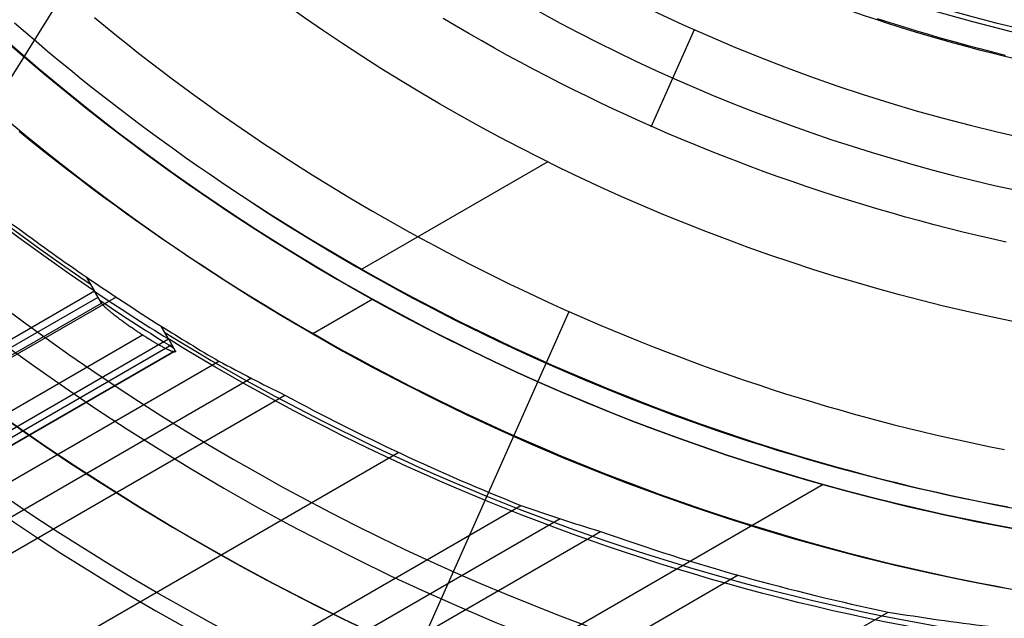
# Model space of a CAD drawing. Extents: x 19329 to 20306, y -2029 to -1182.
# Tile 14 of 66: x 19784 to 19808, y -1765 to -1750. Entities that reach past the tile are written whole.
import ezdxf

# ---------------------------------------------------------------- set-up
doc = ezdxf.new("R2010")
doc.units = 0
doc.layers.get('0').update_dxf_attribs({"linetype": 'CONTINUOUS'})
doc.layers.add('COLOR', color=7, linetype='CONTINUOUS')
doc.layers.add('LUZ', color=7, linetype='CONTINUOUS')

msp = doc.modelspace()

# ---------------------------------------------------------------- linework, layer by layer
for p, q in [((19800.49662025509, -1750.606876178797, 52.53957701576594), (19799.41724792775, -1753.03118611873, 60.706941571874)), ((19796.84843044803, -1753.893503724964, 62.12500292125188), (19792.21627028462, -1756.567882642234, 62.12500292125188)), ((19785.35759982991, -1756.760859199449, 59.21031118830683), (19785.56397232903, -1757.118260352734, 60.99771429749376)), ((19785.56397232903, -1757.118260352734, 60.99771429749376), (19370.37939462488, -1996.825211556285, 60.99770960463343)), ((19370.46375102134, -1996.971321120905, 61.72848492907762), (19785.64834321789, -1757.264385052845, 61.72848492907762)), ((19786.10004965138, -1757.26137368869, 59.09825707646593), (19370.57537367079, -1997.164657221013, 59.09825707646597)), ((19785.73270444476, -1757.410493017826, 62.45926471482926), (19785.56397232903, -1757.118260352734, 60.99771429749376)), ((19792.49222312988, -1757.314366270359, 67.12500292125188), (19790.99433702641, -1758.179171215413, 67.12500292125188)), ((19370.54810793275, -1997.117431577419, 62.45926471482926), (19785.73270444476, -1757.410493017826, 62.45926471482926)), ((19370.54810793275, -1997.117431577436, 62.45926471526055), (19785.7327044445, -1757.41049301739, 62.45926471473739)), ((19797.37039667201, -1757.62848930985, 103.0971952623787), (19788.82102514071, -1776.830692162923, 89.05580518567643)), ((19787.40458788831, -1758.305811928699, 60.5478081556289), (19787.21822101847, -1757.983021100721, 58.93337511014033)), ((19371.14776849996, -1998.156074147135, 63.20868370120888), (19786.75467126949, -1758.205316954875, 63.20868370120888)), ((19371.3537646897, -1998.512870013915, 60.54780749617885), (19787.40458788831, -1758.305811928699, 60.5478081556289)), ((19787.40458788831, -1758.305811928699, 60.5478081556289), (19787.57330457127, -1758.598033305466, 62.00936256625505)), ((19787.48894691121, -1758.451923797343, 61.27858471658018), (19371.43812130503, -1998.658979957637, 61.27858471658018)), ((19787.57330457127, -1758.598033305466, 62.00936256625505), (19371.52247799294, -1998.805090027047, 62.00936256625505)), ((19371.52247799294, -1998.805090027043, 62.00936256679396), (19787.57330457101, -1758.598033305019, 62.00936256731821)), ((19371.9050925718, -1999.467797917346, 58.72792382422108), (19788.65590526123, -1758.856604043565, 58.72792381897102)), ((19789.46922258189, -1759.283800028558, 58.30498033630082), (19372.29340319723, -2000.140371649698, 58.30498033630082)), ((19372.68171381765, -2000.812945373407, 57.88203685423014), (19790.30005967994, -1759.700880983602, 57.88203684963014)), ((19793.13967193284, -1761.13228434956, 57.51170359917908), (19374.0114327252, -2003.116086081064, 57.51170359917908)), ((19803.7057837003, -1761.928253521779, 88.12500292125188), (19783.26523989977, -1773.729606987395, 88.12500292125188)), ((19375.34115162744, -2005.419226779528, 57.14137034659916), (19796.17916796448, -1762.448284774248, 57.14137034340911)), ((19797.15835628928, -1762.779715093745, 56.71842685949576), (19375.72946225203, -2006.091800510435, 56.71842685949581)), ((19376.11777287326, -2006.764374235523, 56.29548337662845), (19798.16172111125, -1763.097187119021, 56.2954833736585)), ((19801.59419894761, -1764.186299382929, 55.92515012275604), (19377.44749178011, -2009.067514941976, 55.92515012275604)), ((19378.77721068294, -2011.370655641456, 55.55481686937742), (19805.3270206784, -1765.102008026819, 55.55481686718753))]:
    msp.add_line(p, q)
at = {"extrusion": (0.1124755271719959, -0.1948133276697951, 0.9743700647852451)}
msp.add_lwpolyline([(16271.039370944, -11146.71690811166), (16270.52882134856, -11146.40793971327), (16270.0202755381, -11146.0942749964), (16269.5137939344, -11145.77593293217), (16269.00943676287, -11145.45293356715), (16268.50726403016, -11145.1252980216), (16268.00733550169, -11144.79304848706), (16267.50971067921, -11144.45620822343), (16267.0144487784, -11144.11480155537), (16266.52160870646, -11143.76885386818), (16266.03124903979, -11143.41839160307), (16265.54342800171, -11143.06344225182), (16265.0582034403, -11142.70403435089), (16264.57563280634, -11142.34019747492), (16264.09577313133, -11141.97196222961), (16263.6186810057, -11141.5993602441), (16263.14441255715, -11141.2224241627), (16262.67302342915, -11140.84118763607), (16262.20456875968, -11140.4556853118), (16261.73910316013, -11140.0659528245), (16261.2766806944, -11139.67202678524), (16260.81735485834, -11139.27394477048), (16260.36117855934, -11138.87174531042), (16259.90820409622, -11138.46546787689), (16259.45848313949, -11138.05515287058), (16259.01206671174, -11137.64084160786), (16258.56900516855, -11137.22257630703), (16258.12934817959, -11136.80040007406), (16257.69314471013, -11136.37435688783), (16257.26044300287, -11135.94449158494), (16256.83129056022, -11135.51084984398), (16256.40573412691, -11135.07347816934), (16255.983819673, -11134.63242387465), (16255.56559237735, -11134.18773506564), (16255.15109661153, -11133.73946062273), (16254.74037592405, -11133.28765018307), (16254.33347302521, -11132.83235412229), (16253.93042977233, -11132.3736235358), (16253.53128715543, -11131.91151021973), (16253.13608528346, -11131.44606665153), (16252.74486337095, -11130.97734597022), (16252.35765972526, -11130.50540195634), (16251.97451173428, -11130.03028901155), (16251.59545585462, -11129.55206213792), (16251.22052760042, -11129.07077691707), (16250.84976153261, -11128.58648948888), (16250.48319124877, -11128.09925653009), (16250.12084937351, -11127.60913523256), (16249.76276754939, -11127.11618328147), (16249.40897642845, -11126.62045883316), (16249.05950566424, -11126.12202049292), (16248.71438390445, -11125.62092729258), (16248.37363878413, -11125.11723866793), (16248.03729691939, -11124.61101443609), (16247.70538390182, -11124.10231477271), (16247.37792429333, -11123.5912001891), (16247.05494162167, -11123.07773150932), (16246.73645837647, -11122.5619698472), (16246.42249600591, -11122.04397658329), (16246.11307491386, -11121.52381334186), (16245.80821445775, -11121.00154196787), (16245.50793294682, -11120.47722450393), (16245.2122476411, -11119.95092316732), (16244.9211747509, -11119.42270032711), (16244.63472943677, -11118.89261848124), (16244.35292581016, -11118.36074023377), (16244.07577693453, -11117.82712827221), (16243.80329482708, -11117.29184534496), (16243.53549046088, -11116.75495423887), (16243.27237376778, -11116.216517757), (16243.01395364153, -11115.67659869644), (16242.76023794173, -11115.13525982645), (16242.51123349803, -11114.59256386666), (16242.26694611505, -11114.04857346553), (16242.0273805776, -11113.50335117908), (16241.79254065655, -11112.95695944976), (16241.56242911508, -11112.40946058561), (16241.33704771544, -11111.86091673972), (16241.1163972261, -11111.31138988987), (16240.90047742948, -11110.76094181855), (16240.68928712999, -11110.20963409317), (16240.4828241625, -11109.65752804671), (16240.28108540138, -11109.10468475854), (16240.08406676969, -11108.55116503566), (16239.89176324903, -11107.99702939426), (16239.70416888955, -11107.4423380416), (16239.52127682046, -11106.88715085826), (16239.34307926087, -11106.33152738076), (16239.1695675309, -11105.7755267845), (16239.00073206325, -11105.21920786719), (16238.83656241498, -11104.66262903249), (16238.67704727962, -11104.10584827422), (16238.52217449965, -11103.54892316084), (16238.37193107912, -11102.99191082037), (16238.22630319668, -11102.43486792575), (16238.08527621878, -11101.87785068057), (16237.9488347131, -11101.3209148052), (16237.81696246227, -11100.76411552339), (16237.68964247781, -11100.20750754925), (16237.56685701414, -11099.65114507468), (16237.448587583, -11099.09508175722), (16237.3348149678, -11098.53937070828), (16237.22551923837, -11097.9840644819), (16237.12067976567, -11097.42921506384), (16237.02027523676, -11096.87487386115), (16236.92428366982, -11096.32109169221), (16236.83268242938, -11095.76791877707), (16236.74544824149, -11095.21540472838), (16236.66255720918, -11094.66359854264), (16236.58398482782, -11094.11254859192), (16236.50970600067, -11093.562302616), (16236.43969505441, -11093.01290771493), (16236.37392575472, -11092.46441034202), (16236.31237132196, -11091.91685629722), (16236.25500444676, -11091.37029072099), (16236.20179730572, -11090.82475808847), (16236.15272157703, -11090.28030220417), (16236.10774845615, -11089.73696619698), (16236.06684867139, -11089.19479251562), (16236.02999249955, -11088.65382292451), (16235.99714978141, -11088.11409849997), (16235.96828993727, -11087.57565962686), (16235.94338198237, -11087.03854599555), (16235.92239454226, -11086.50279659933), (16235.90529586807, -11085.96844973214), (16235.89205385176, -11085.43554298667), (16235.88263604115, -11084.90411325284), (16235.87700965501, -11084.3741967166), (16235.87514159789, -11083.84582885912)], dxfattribs=at)
at = {"extrusion": (0.112475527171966, -0.1948133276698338, 0.9743700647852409)}
msp.add_lwpolyline([(16235.87514160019, -11085.12471880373), (16235.87689326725, -11085.63636208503), (16235.88216844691, -11086.14945873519), (16235.8909972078, -11086.66397656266), (16235.90340934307, -11087.17988275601), (16235.9194343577, -11087.69714388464), (16235.93910145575, -11088.21572589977), (16235.96243952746, -11088.73559413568), (16235.98947713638, -11089.25671331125), (16236.02024250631, -11089.77904753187), (16236.05476350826, -11090.30256029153), (16236.09306764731, -11090.82721447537), (16236.13518204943, -11091.35297236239), (16236.18113344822, -11091.87979562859), (16236.23094817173, -11092.40764535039), (16236.28465212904, -11092.93648200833), (16236.34227079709, -11093.46626549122), (16236.40382920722, -11093.99695510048), (16236.46935193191, -11094.52850955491), (16236.53886307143, -11095.06088699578), (16236.61238624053, -11095.59404499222), (16236.68994455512, -11096.12794054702), (16236.771560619, -11096.66253010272), (16236.85725651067, -11097.19776954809), (16236.94705377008, -11097.73361422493), (16237.04097338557, -11098.27001893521), (16237.13903578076, -11098.80693794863), (16237.24126080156, -11099.34432501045), (16237.34766770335, -11099.88213334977), (16237.45827513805, -11100.42031568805), (16237.57310114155, -11100.95882424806), (16237.69216312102, -11101.49761076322), (16237.81547784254, -11102.03662648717), (16237.9430614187, -11102.57582220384), (16238.0749292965, -11103.11514823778), (16238.21109624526, -11103.65455446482), (16238.35157634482, -11104.19399032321), (16238.49638297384, -11104.73340482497), (16238.6455287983, -11105.27274656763), (16238.79902576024, -11105.81196374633), (16238.95688506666, -11106.35100416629), (16239.11911717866, -11106.88981525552), (16239.28573180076, -11107.42834407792), (16239.4567378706, -11107.96653734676), (16239.6321435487, -11108.50434143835), (16239.8119562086, -11109.04170240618), (16239.99618242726, -11109.57856599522), (16240.18482797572, -11110.11487765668), (16240.37789780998, -11110.65058256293), (16240.57539606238, -11111.18562562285), (16240.77732603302, -11111.7199514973), (16240.98369018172, -11112.25350461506), (16241.19449012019, -11112.78622918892), (16241.4097266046, -11113.31806923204), (16241.62939952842, -11113.84896857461), (16241.85350791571, -11114.37887088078), (16242.08204991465, -11114.90771966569), (16242.31502279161, -11115.43545831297), (16242.55242292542, -11115.9620300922), (16242.79424580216, -11116.48737817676), (16243.04048601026, -11117.01144566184), (16243.29113723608, -11117.53417558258), (16243.54619225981, -11118.05551093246), (16243.80564295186, -11118.57539468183), (16244.06948026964, -11119.09376979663), (16244.33769425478, -11119.61057925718), (16244.61027403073, -11120.12576607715), (16244.88720780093, -11120.63927332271), (16245.16848284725, -11121.1510441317), (16245.45408552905, -11121.66102173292), (16245.74400128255, -11122.16914946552), (16246.03821462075, -11122.67537079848), (16246.33670913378, -11123.17962935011), (16246.6394674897, -11123.68186890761), (16246.94647143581, -11124.18203344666), (16247.25770180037, -11124.68006715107), (16247.57313849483, -11125.17591443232), (16247.89276051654, -11125.66951994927), (16248.21654595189, -11126.16082862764), (16248.54447197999, -11126.64978567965), (16248.87651487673, -11127.13633662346), (16249.2126500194, -11127.62042730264), (16249.55285189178, -11128.10200390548), (16249.8970940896, -11128.58101298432), (16250.24534932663, -11129.05740147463), (16250.59758944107, -11129.53111671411), (16250.95378540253, -11130.00210646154), (16251.31390731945, -11130.47031891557), (16251.67792444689, -11130.93570273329), (16252.04580519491, -11131.39820704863), (16252.41751713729, -11131.85778149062), (16252.79302702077, -11132.31437620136), (16253.17230077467, -11132.76794185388), (16253.555303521, -11133.21842966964), (16253.94199958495, -11133.66579143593), (16254.33235250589, -11134.10997952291), (16254.72632504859, -11134.55094690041), (16255.12387921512, -11134.98864715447), (16255.52497625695, -11135.42303450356), (16255.92957668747, -11135.85406381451), (16256.337640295, -11136.28169061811), (16256.74912615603, -11136.70587112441), (16257.16399264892, -11137.12656223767), (16257.58219746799, -11137.54372157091), (16258.00369763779, -11137.95730746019), (16258.4284495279, -11138.36727897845), (16258.85640886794, -11138.77359594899), (16259.28753076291, -11139.17621895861), (16259.72176970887, -11139.57510937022), (16260.15907960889, -11139.97022933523), (16260.59941378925, -11140.36154180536), (16261.04272501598, -11140.74901054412), (16261.48896551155, -11141.13260013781), (16261.93808697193, -11141.51227600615), (16262.39004058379, -11141.88800441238), (16262.84477704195, -11142.259752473), (16263.302246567, -11142.62748816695), (16263.7623989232, -11142.99118034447), (16264.22518343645, -11143.35079873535), (16264.69054901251, -11143.70631395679), (16265.15844415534, -11144.05769752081), (16265.62881698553, -11144.40492184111), (16266.10161525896, -11144.74796023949), (16266.57678638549, -11145.08678695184), (16267.05427744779, -11145.42137713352), (16267.5340352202, -11145.75170686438), (16268.01600618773, -11146.07775315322), (16268.50013656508, -11146.39949394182), (16268.98637231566, -11146.71690810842)], dxfattribs=at)
at = {"extrusion": (0.1124755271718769, -0.1948133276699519, 0.9743700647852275)}
msp.add_lwpolyline([(16233.57514160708, -11083.84582884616), (16233.57688908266, -11084.36507762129), (16233.5821513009, -11084.88577690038), (16233.59095775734, -11085.40789512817), (16233.60333768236, -11085.93140015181), (16233.61932002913, -11086.45625922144), (16233.63893346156, -11086.9824389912), (16233.66220634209, -11087.50990552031), (16233.68916671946, -11088.03862427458), (16233.7198423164, -11088.56856012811), (16233.7542605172, -11089.09967736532), (16233.79244835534, -11089.6319396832), (16233.83443250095, -11090.16531019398), (16233.88023924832, -11090.69975142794), (16233.9298945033, -11091.23522533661), (16233.98342377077, -11091.77169329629), (16234.04085214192, -11092.3091161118), (16234.10220428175, -11092.84745402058), (16234.16750441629, -11093.3866666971), (16234.23677632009, -11093.92671325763), (16234.31004330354, -11094.46755226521), (16234.38732820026, -11095.00914173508), (16234.46865335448, -11095.5514391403), (16234.55404060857, -11096.0944014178), (16234.64351129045, -11096.63798497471), (16234.73708620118, -11097.18214569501), (16234.83478560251, -11097.72683894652), (16234.93662920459, -11098.27201958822), (16235.04263615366, -11098.81764197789), (16235.15282501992, -11099.36365998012), (16235.26721378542, -11099.9100269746), (16235.38581983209, -11100.45669586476), (16235.50865992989, -11101.00361908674), (16235.635750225, -11101.55074861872), (16235.76710622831, -11102.09803599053), (16235.90274280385, -11102.64543229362), (16236.04267415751, -11103.19288819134), (16236.18691382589, -11103.74035392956), (16236.33547466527, -11104.28777934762), (16236.48836884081, -11104.83511388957), (16236.64560781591, -11105.38230661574), (16236.80720234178, -11105.92930621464), (16236.97316244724, -11106.47606101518), (16237.14349742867, -11107.02251899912), (16237.31821584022, -11107.56862781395), (16237.49732548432, -11108.11433478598), (16237.68083340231, -11108.65958693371), (16237.86874586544, -11109.20433098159), (16238.06106836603, -11109.74851337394), (16238.25780560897, -11110.29208028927), (16238.45896150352, -11110.83497765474), (16238.6645391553, -11111.37715116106), (16238.87454085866, -11111.91854627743), (16239.08896808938, -11112.45910826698), (16239.30782149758, -11112.99878220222), (16239.53110090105, -11113.53751298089), (16239.75880527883, -11114.07524534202), (16239.99093276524, -11114.6119238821), (16240.22748064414, -11115.14749307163), (16240.46844534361, -11115.68189727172), (16240.71382243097, -11116.21508075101), (16240.96360660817, -11116.7469877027), (16241.21779170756, -11117.27756226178), (16241.47637068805, -11117.80674852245), (16241.7393356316, -11118.33449055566), (16242.00667774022, -11118.86073242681), (16242.27838733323, -11119.38541821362), (16242.55445384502, -11119.90849202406), (16242.8348658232, -11120.42989801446), (16243.11961092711, -11120.9495804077), (16243.40867592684, -11121.46748351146), (16243.70204670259, -11121.98355173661), (16243.99970824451, -11122.49772961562), (16244.30164465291, -11123.00996182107), (16244.60783913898, -11123.52019318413), (16244.91827402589, -11124.02836871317), (16245.2329307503, -11124.53443361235), (16245.55178986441, -11125.03833330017), (16245.87483103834, -11125.54001342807), (16246.20203306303, -11126.03941989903), (16246.53337385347, -11126.53649888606), (16246.8688304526, -11127.03119685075), (16247.20837903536, -11127.52346056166), (16247.55199491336, -11128.01323711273), (16247.89965254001, -11128.50047394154), (16248.25132551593, -11128.98511884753), (16248.606986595, -11129.46712001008), (16248.96660769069, -11129.94642600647), (16249.33015988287, -11130.42298582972), (16249.69761342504, -11130.8967489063), (16250.06893775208, -11131.36766511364), (16250.44410148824, -11131.83568479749), (16250.82307245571, -11132.30075878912), (16251.20581768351, -11132.76283842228), (16251.59230341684, -11133.22187554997), (16251.98249512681, -11133.67782256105), (16252.37635752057, -11134.13063239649), (16252.77385455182, -11134.58025856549), (16253.17494943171, -11135.02665516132), (16253.57960464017, -11135.46977687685), (16253.98778193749, -11135.90957901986), (16254.39944237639, -11136.346017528), (16254.81454631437, -11136.77904898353), (16255.23305342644, -11137.2086306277), (16255.65492271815, -11137.63472037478), (16256.08011253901, -11138.05727682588), (16256.50858059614, -11138.47625928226), (16256.94028396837, -11138.89162775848), (16257.37517912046, -11139.30334299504), (16257.81322191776, -11139.71136647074), (16258.25436764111, -11140.11566041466), (16258.69857100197, -11140.51618781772), (16259.14578615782, -11140.9129124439), (16259.59596672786, -11141.30579884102), (16260.04906580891, -11141.69481235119), (16260.5050359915, -11142.07991912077), (16260.96382937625, -11142.46108610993), (16261.42539759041, -11142.83828110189), (16261.88969180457, -11143.21147271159), (16262.35666274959, -11143.58063039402), (16262.82626073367, -11143.94572445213), (16263.29843565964, -11144.30672604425), (16263.77313704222, -11144.66360719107), (16264.25031402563, -11145.01634078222), (16264.72991540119, -11145.3649005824), (16265.21188962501, -11145.70926123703), (16265.69618483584, -11146.04939827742), (16266.18274887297, -11146.38528812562), (16266.67152929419, -11146.71690809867)], dxfattribs=at)
at = {"extrusion": (0.1124755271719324, -0.1948133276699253, 0.9743700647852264)}
msp.add_lwpolyline([(16264.83156534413, -11146.71690810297), (16264.36563460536, -11146.37958455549), (16263.90197519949, -11146.03832480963), (16263.44063400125, -11145.69315263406), (16262.98165757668, -11145.34409257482), (16262.52509216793, -11144.99116995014), (16262.07098367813, -11144.63441084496), (16261.61937765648, -11144.27384210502), (16261.17031928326, -11143.90949133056), (16260.72385335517, -11143.54138686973), (16260.28002427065, -11143.16955781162), (16259.83887601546, -11142.79403397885), (16259.40045214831, -11142.41484591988), (16258.96479578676, -11142.03202490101), (16258.53194959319, -11141.64560289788), (16258.10195576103, -11141.2556125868), (16257.67485600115, -11140.86208733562), (16257.25069152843, -11140.46506119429), (16256.82950304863, -11140.06456888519), (16256.41133074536, -11139.66064579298), (16255.99621426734, -11139.25332795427), (16255.5841927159, -11138.84265204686), (16255.17530463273, -11138.42865537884), (16254.76958798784, -11138.0113758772), (16254.36708016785, -11137.59085207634), (16253.96781796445, -11137.16712310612), (16253.57183756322, -11136.7402286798), (16253.17917453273, -11136.3102090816), (16252.78986381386, -11135.87710515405), (16252.40393970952, -11135.4409582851), (16252.02143587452, -11135.00181039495), (16251.64238530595, -11134.55970392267), (16251.26682033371, -11134.11468181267), (16250.89477261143, -11133.66678750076), (16250.52627310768, -11133.21606490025), (16250.1613520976, -11132.76255838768), (16249.80003915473, -11132.30631278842), (16249.44236314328, -11131.84737336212), (16249.08835221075, -11131.38578578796), (16248.73803378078, -11130.92159614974), (16248.39143454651, -11130.45485092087), (16248.04858046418, -11129.98559694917), (16247.70949674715, -11129.51388144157), (16247.37420786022, -11129.03975194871), (16247.04273751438, -11128.56325634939), (16246.71510866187, -11128.08444283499), (16246.39134349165, -11127.60335989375), (16246.07146342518, -11127.12005629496), (16245.75548911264, -11126.63458107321), (16245.44344042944, -11126.14698351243), (16245.13533647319, -11125.65731312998), (16244.83119556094, -11125.16561966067), (16244.53103522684, -11124.67195304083), (16244.23487222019, -11124.17636339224), (16243.94272250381, -11123.67890100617), (16243.65460125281, -11123.1796163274), (16243.37052285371, -11122.67855993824), (16243.09050090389, -11122.17578254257), (16242.81454821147, -11121.67133494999), (16242.5426767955, -11121.16526805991), (16242.2748978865, -11120.6576328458), (16242.0112219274, -11120.14848033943), (16241.75165857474, -11119.63786161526), (16241.49621670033, -11119.12582777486), (16241.24490439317, -11118.61242993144), (16240.99772896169, -11118.09771919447), (16240.75469693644, -11117.58174665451), (16240.51581407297, -11117.06456336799), (16240.28108535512, -11116.54622034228), (16240.05051499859, -11116.02676852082), (16239.82410645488, -11115.5062587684), (16239.60186241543, -11114.98474185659), (16239.38378481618, -11114.46226844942), (16239.16987484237, -11113.93888908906), (16238.96013293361, -11113.41465418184), (16238.75455878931, -11112.88961398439), (16238.55315137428, -11112.36381858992), (16238.35590892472, -11111.83731791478), (16238.16282895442, -11111.31016168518), (16237.97390826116, -11110.78239942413), (16237.78914293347, -11110.25408043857), (16237.6085283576, -11109.72525380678), (16237.43205922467, -11109.19596836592), (16237.25972953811, -11108.66627269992), (16237.09153262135, -11108.13621512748), (16236.92746112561, -11107.60584369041), (16236.76750703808, -11107.07520614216), (16236.61166169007, -11106.54434993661), (16236.45991576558, -11106.01332221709), (16236.31225930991, -11105.48216980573), (16236.16868173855, -11104.95093919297), (16236.02917184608, -11104.41967652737), (16235.89371781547, -11103.88842760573), (16235.7623072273, -11103.35723786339), (16235.63492706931, -11102.82615236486), (16235.51156374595, -11102.29521579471), (16235.39220308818, -11101.76447244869), (16235.27683036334, -11101.23396622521), (16235.16543028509, -11100.70374061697), (16235.05798702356, -11100.173838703), (16234.95448421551, -11099.64430314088), (16234.85490497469, -11099.11517615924), (16234.75923190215, -11098.58649955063), (16234.66744709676, -11098.05831466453), (16234.57953216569, -11097.53066240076), (16234.49546823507, -11097.00358320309), (16234.41523596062, -11096.47711705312), (16234.33881553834, -11095.95130346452), (16234.26618671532, -11095.42618147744), (16234.19732880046, -11094.90178965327), (16234.13222067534, -11094.37816606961), (16234.07084080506, -11093.85534831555), (16234.01316724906, -11093.33337348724), (16233.95917767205, -11092.81227818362), (16233.90884935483, -11092.29209850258), (16233.86215920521, -11091.7728700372), (16233.81908376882, -11091.25462787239), (16233.77959924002, -11090.73740658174), (16233.74368147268, -11090.22124022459), (16233.71130599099, -11089.70616234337), (16233.68244800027, -11089.19220596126), (16233.65708239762, -11088.67940357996), (16233.63518378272, -11088.16778717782), (16233.61672646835, -11087.65738820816), (16233.60168449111, -11087.14823759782), (16233.59003162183, -11086.64036574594), (16233.58174137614, -11086.13380252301), (16233.57678702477, -11085.6285772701), (16233.57514160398, -11085.1247187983)], dxfattribs=at)
for points in [[(19783.57097832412, -1750.431895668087), (19783.84370386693, -1750.669200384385), (19784.11810233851, -1750.90457902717), (19784.3941579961, -1751.138023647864), (19784.67185509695, -1751.369526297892), (19784.9511778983, -1751.599079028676), (19785.23211065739, -1751.82667389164), (19785.51463763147, -1752.052302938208), (19785.79874307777, -1752.275958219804), (19786.08441125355, -1752.49763178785), (19786.37162641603, -1752.71731569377), (19786.66037282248, -1752.935001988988), (19786.95063473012, -1753.150682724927), (19787.24239639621, -1753.36434995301), (19787.53564207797, -1753.575995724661), (19787.83035603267, -1753.785612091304), (19788.12652251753, -1753.993191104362), (19788.4241257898, -1754.198724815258), (19788.72315010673, -1754.402205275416)], [(19785.56158070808, -1750.305683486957), (19785.83339838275, -1750.529068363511), (19786.10678275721, -1750.750547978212), (19786.38171851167, -1750.970114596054), (19786.65819032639, -1751.18776048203), (19786.93618288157, -1751.403477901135), (19787.21568085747, -1751.617259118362), (19787.49666893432, -1751.829096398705), (19787.77913179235, -1752.038982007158), (19788.06305411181, -1752.246908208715), (19788.34842057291, -1752.45286726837), (19788.63521585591, -1752.656851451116), (19788.92342464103, -1752.858853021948), (19789.21303160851, -1753.058864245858), (19789.50402143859, -1753.256877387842), (19789.79637881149, -1753.452884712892), (19790.09008840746, -1753.646878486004), (19790.38513490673, -1753.838850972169), (19790.68150298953, -1754.028794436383), (19790.97917733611, -1754.216701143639), (19791.27814262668, -1754.402563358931), (19791.5783835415, -1754.586373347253), (19791.87988476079, -1754.768123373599), (19792.18263096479, -1754.947805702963), (19792.48660683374, -1755.125412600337), (19792.79179704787, -1755.300936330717), (19793.09818628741, -1755.474369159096), (19793.4057592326, -1755.645703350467), (19793.71450056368, -1755.814931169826), (19794.02439496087, -1755.982044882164), (19794.33542710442, -1756.147036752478), (19794.64758167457, -1756.309899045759), (19794.96084335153, -1756.470624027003), (19795.27519681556, -1756.629203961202), (19795.59062674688, -1756.785631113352), (19795.90711782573, -1756.939897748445), (19796.22465473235, -1757.091996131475), (19796.54322214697, -1757.241918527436), (19796.86280474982, -1757.389657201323), (19797.18338722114, -1757.535204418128), (19797.50495424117, -1757.678552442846), (19797.82749049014, -1757.819693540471), (19798.15098064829, -1757.958619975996), (19798.47540939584, -1758.095324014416), (19798.80076141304, -1758.229797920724), (19799.12702138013, -1758.362033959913), (19799.45417397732, -1758.492024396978), (19799.78220388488, -1758.619761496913), (19800.11109578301, -1758.745237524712), (19800.44083435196, -1758.868444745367), (19800.77140427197, -1758.989375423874), (19801.10279022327, -1759.108021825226), (19801.43497688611, -1759.224376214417), (19801.76794894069, -1759.33843085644), (19802.10169106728, -1759.45017801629), (19802.43618794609, -1759.559609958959), (19802.77142425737, -1759.666718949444), (19803.10738468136, -1759.771497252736), (19803.44405389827, -1759.87393713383), (19803.78141658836, -1759.974030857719), (19804.11945743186, -1760.071770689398), (19804.458161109, -1760.167148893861), (19804.79751230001, -1760.2601577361), (19805.13749568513, -1760.350789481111), (19805.4780959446, -1760.439036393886), (19805.81929775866, -1760.52489073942), (19806.16108580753, -1760.608344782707), (19806.50344477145, -1760.68939078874), (19806.84635933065, -1760.768021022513), (19807.18981416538, -1760.844227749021), (19807.53379395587, -1760.918003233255), (19807.87828338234, -1760.989339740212), (19808.22326712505, -1761.058229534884)], [(19808.26554710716, -1755.892084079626), (19807.90506397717, -1755.811797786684), (19807.54521330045, -1755.728625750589), (19807.18601790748, -1755.642576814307), (19806.82750062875, -1755.553659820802), (19806.46968429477, -1755.461883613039), (19806.11259173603, -1755.367257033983), (19805.75624578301, -1755.269788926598), (19805.40066926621, -1755.169488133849), (19805.04588501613, -1755.066363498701), (19804.69191586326, -1754.960423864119), (19804.33878463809, -1754.851678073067), (19803.98651417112, -1754.74013496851), (19803.63512729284, -1754.625803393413), (19803.28464683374, -1754.508692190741), (19802.93509562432, -1754.388810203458), (19802.58649649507, -1754.266166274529), (19802.23887227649, -1754.140769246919), (19801.89224579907, -1754.012627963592), (19801.5466398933, -1753.881751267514), (19801.20207738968, -1753.748148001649), (19800.85858111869, -1753.611827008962), (19800.51617391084, -1753.472797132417), (19800.17487859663, -1753.331067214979), (19799.83471800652, -1753.186646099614), (19799.49571497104, -1753.039542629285), (19799.15789232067, -1752.889765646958), (19798.82127288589, -1752.737323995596), (19798.48587949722, -1752.582226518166), (19798.15173498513, -1752.424482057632), (19797.81886218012, -1752.264099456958), (19797.4872839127, -1752.101087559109), (19797.15702301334, -1751.93545520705), (19796.82810231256, -1751.767211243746), (19796.50054464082, -1751.596364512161), (19796.17437282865, -1751.42292385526), (19795.84960970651, -1751.246898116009), (19795.52627810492, -1751.06829613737), (19795.20440085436, -1750.887126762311), (19794.88400078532, -1750.703398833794), (19794.56510072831, -1750.517121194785), (19794.24772351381, -1750.32830268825)], [(19805.05554171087, -1750.324466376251), (19805.37165589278, -1750.427321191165), (19805.68856496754, -1750.527667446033), (19806.00624839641, -1750.625497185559), (19806.32468564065, -1750.720802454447), (19806.64385616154, -1750.813575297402), (19806.96373942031, -1750.903807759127), (19807.28431487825, -1750.991491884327), (19807.60556199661, -1751.076619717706), (19807.92746023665, -1751.159183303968), (19808.24998905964, -1751.239174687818)], [(19783.68397782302, -1753.136016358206), (19783.97575289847, -1753.37239501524), (19784.26918371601, -1753.606731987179), (19784.56425392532, -1753.839019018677), (19784.86094717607, -1754.069247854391), (19785.15924711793, -1754.297410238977), (19785.45913740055, -1754.523497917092), (19785.76060167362, -1754.74750263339), (19786.06362358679, -1754.96941613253), (19786.36818678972, -1755.189230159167), (19786.67427493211, -1755.406936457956), (19786.98187166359, -1755.622526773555), (19787.29096063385, -1755.835992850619), (19787.60152549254, -1756.047326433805), (19787.91354988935, -1756.256519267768), (19788.22701747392, -1756.463563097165), (19788.54191189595, -1756.668449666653), (19788.85821680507, -1756.871170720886), (19789.17591585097, -1757.071718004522), (19789.49499268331, -1757.270083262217), (19789.81543095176, -1757.466258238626), (19790.13721430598, -1757.660234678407), (19790.46032639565, -1757.852004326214), (19790.78475087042, -1758.041558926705), (19791.11047137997, -1758.228890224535), (19791.43747157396, -1758.413989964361), (19791.76573510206, -1758.596849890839), (19792.09524561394, -1758.777461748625), (19792.42598675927, -1758.955817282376), (19792.7579421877, -1759.131908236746), (19793.09109554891, -1759.305726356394), (19793.42543049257, -1759.477263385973), (19793.76093066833, -1759.646511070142), (19794.09757972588, -1759.813461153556), (19794.43536131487, -1759.978105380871), (19794.77425908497, -1760.140435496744), (19795.11425668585, -1760.30044324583), (19795.45533776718, -1760.458120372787), (19795.79748597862, -1760.613458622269), (19796.14068496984, -1760.766449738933), (19796.48491839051, -1760.917085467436), (19796.83016989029, -1761.065357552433), (19797.17642311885, -1761.211257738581), (19797.52366172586, -1761.354777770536), (19797.87186936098, -1761.495909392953), (19798.22102967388, -1761.63464435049), (19798.57112631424, -1761.770974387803), (19798.92214293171, -1761.904891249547), (19799.27406317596, -1762.036386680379), (19799.62687069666, -1762.165452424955), (19799.98054914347, -1762.292080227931), (19800.33508216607, -1762.416261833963), (19800.69045341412, -1762.537988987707), (19801.04664653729, -1762.657253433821), (19801.40364518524, -1762.774046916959), (19801.76143300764, -1762.888361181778), (19802.11999365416, -1763.000187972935), (19802.47931077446, -1763.109519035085), (19802.83936801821, -1763.216346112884), (19803.20014903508, -1763.320660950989), (19803.56163747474, -1763.422455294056), (19803.92381698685, -1763.521720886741), (19804.28667122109, -1763.6184494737), (19804.6501838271, -1763.71263279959), (19805.01433845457, -1763.804262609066), (19805.37911875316, -1763.893330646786), (19805.74450837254, -1763.979828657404), (19806.11049096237, -1764.063748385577), (19806.47705017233, -1764.145081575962), (19806.84416965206, -1764.223819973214), (19807.21183305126, -1764.29995532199), (19807.58002401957, -1764.373479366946), (19807.94872620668, -1764.444383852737), (19808.31792326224, -1764.512660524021)], [(19788.72315010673, -1754.402205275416), (19789.02357972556, -1754.603624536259), (19789.32539890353, -1754.802974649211), (19789.62859189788, -1755.000247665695), (19789.93314296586, -1755.195435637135), (19790.23903636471, -1755.388530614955), (19790.54625635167, -1755.579524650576), (19790.85478718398, -1755.768409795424), (19791.16461311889, -1755.955178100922), (19791.47571841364, -1756.139821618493), (19791.78808732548, -1756.32233239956), (19792.10170411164, -1756.502702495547), (19792.41655302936, -1756.680923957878), (19792.7326183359, -1756.856988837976), (19793.04988428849, -1757.030889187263), (19793.36833514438, -1757.202617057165), (19793.68795516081, -1757.372164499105), (19794.00872859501, -1757.539523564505), (19794.33063970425, -1757.704686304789), (19794.65367274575, -1757.867644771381), (19794.97781197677, -1758.028391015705), (19795.30304165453, -1758.186917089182), (19795.62934603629, -1758.343215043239), (19795.95670937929, -1758.497276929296), (19796.28511594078, -1758.649094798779), (19796.61454997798, -1758.79866070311), (19796.94499574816, -1758.945966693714), (19797.27643750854, -1759.091004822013), (19797.60885951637, -1759.233767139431), (19797.94224602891, -1759.374245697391), (19798.27658130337, -1759.512432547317), (19798.61184959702, -1759.648319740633), (19798.94803516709, -1759.781899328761), (19799.28512227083, -1759.913163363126), (19799.62309516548, -1760.04210389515), (19799.96193810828, -1760.168712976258), (19800.30163535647, -1760.292982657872), (19800.64217116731, -1760.414904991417), (19800.98352979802, -1760.534472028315), (19801.32569550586, -1760.65167581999), (19801.66865254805, -1760.766508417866), (19802.01238518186, -1760.878961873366), (19802.35687766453, -1760.989028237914), (19802.70211425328, -1761.096699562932), (19803.04807920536, -1761.201967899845), (19803.39475677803, -1761.304825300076), (19803.74213122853, -1761.405263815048), (19804.09018681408, -1761.503275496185), (19804.43890779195, -1761.59885239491), (19804.78827841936, -1761.691986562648), (19805.13828295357, -1761.78267005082), (19805.48890565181, -1761.870894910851), (19805.84013077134, -1761.956653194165), (19806.19194256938, -1762.039936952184), (19806.54432530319, -1762.120738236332), (19806.89726323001, -1762.199049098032), (19807.25074060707, -1762.274861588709), (19807.60474169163, -1762.348167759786), (19807.95925074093, -1762.418959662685), (19808.3142520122, -1762.487229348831)]]:
    msp.add_lwpolyline(points)
msp.add_polyline3d([(19787.57330457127, -1758.598033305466, 62.00936256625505), (19787.57567375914, -1758.602443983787, 62.03233628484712), (19787.57750907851, -1758.606543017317, 62.05557575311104), (19787.57880883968, -1758.61032566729, 62.07905358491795), (19787.57957135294, -1758.613787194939, 62.10274239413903), (19787.57979492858, -1758.616922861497, 62.12661479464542), (19787.57947787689, -1758.619727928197, 62.1506434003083), (19787.57861850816, -1758.622197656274, 62.1748008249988), (19787.5772151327, -1758.624327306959, 62.19905968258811), (19787.57526606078, -1758.626112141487, 62.22339258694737), (19787.57276960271, -1758.627547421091, 62.24777215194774), (19787.56972406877, -1758.628628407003, 62.27217099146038), (19787.56612776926, -1758.629350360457, 62.29656171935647), (19787.56197901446, -1758.629708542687, 62.32091694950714), (19787.55727611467, -1758.629698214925, 62.34520929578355), (19787.55201738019, -1758.629314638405, 62.36941137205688), (19787.54620112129, -1758.62855307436, 62.39349579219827), (19787.53983089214, -1758.627411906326, 62.41743662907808), (19787.53292450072, -1758.62589919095, 62.44121193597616), (19787.52550163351, -1758.624024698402, 62.46480031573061), (19787.51758197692, -1758.621798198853, 62.48818037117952), (19787.50918521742, -1758.619229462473, 62.51133070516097), (19787.50033104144, -1758.616328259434, 62.53422992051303), (19787.49103913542, -1758.613104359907, 62.5568566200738), (19787.48132918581, -1758.609567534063, 62.57918940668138), (19787.47122087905, -1758.605727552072, 62.60120688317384), (19787.46073390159, -1758.601594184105, 62.62288765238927), (19787.44988793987, -1758.597177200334, 62.64421031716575), (19787.43870268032, -1758.592486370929, 62.66515348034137), (19787.4271978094, -1758.587531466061, 62.68569574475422), (19787.41539301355, -1758.582322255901, 62.70581571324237), (19787.40330797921, -1758.57686851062, 62.72549198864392), (19787.39096239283, -1758.571180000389, 62.74470317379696), (19787.3765350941, -1758.564394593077, 62.76611407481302), (19787.36156779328, -1758.557214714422, 62.78727070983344), (19787.34607811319, -1758.549648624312, 62.80815133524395), (19787.33008367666, -1758.541704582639, 62.82873420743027), (19787.31360210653, -1758.533390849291, 62.84899758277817), (19787.29665102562, -1758.52471568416, 62.86891971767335), (19787.27924805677, -1758.515687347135, 62.88847886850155), (19787.2614108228, -1758.506314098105, 62.90765329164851), (19787.24315694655, -1758.496604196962, 62.92642124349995), (19787.22450405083, -1758.486565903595, 62.9447609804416), (19787.20546975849, -1758.476207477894, 62.9626507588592), (19787.18607169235, -1758.465537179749, 62.98006883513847), (19787.16632747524, -1758.45456326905, 62.99699346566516), (19787.14625473, -1758.443294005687, 63.01340290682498), (19787.12587107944, -1758.431737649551, 63.02927541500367), (19787.10519414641, -1758.41990246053, 63.04458924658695), (19787.08424328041, -1758.407798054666, 63.05932612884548), (19787.06304342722, -1758.395439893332, 63.0734801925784), (19787.04162060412, -1758.382845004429, 63.08704829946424), (19787.02000082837, -1758.370030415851, 63.10002731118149), (19786.99821011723, -1758.357013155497, 63.11241408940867), (19786.97627448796, -1758.343810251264, 63.12420549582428), (19786.95421995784, -1758.330438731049, 63.13539839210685), (19786.93207254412, -1758.316915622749, 63.14598963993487), (19786.90985826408, -1758.303257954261, 63.15597610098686), (19786.88760313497, -1758.289482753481, 63.16535463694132), (19786.86533317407, -1758.275607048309, 63.17412210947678), (19786.84307439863, -1758.26164786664, 63.18227538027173), (19786.82085282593, -1758.247622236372, 63.18981131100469), (19786.79869447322, -1758.233547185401, 63.19672676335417), (19786.77662535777, -1758.219439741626, 63.20301859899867), (19786.75467149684, -1758.205316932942, 63.20868367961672), (19786.73283000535, -1758.191177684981, 63.21372900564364), (19786.71075464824, -1758.176798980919, 63.21824080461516), (19786.68847061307, -1758.162196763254, 63.22220907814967), (19786.66600308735, -1758.147386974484, 63.22562382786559), (19786.64337725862, -1758.132385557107, 63.22847505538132), (19786.6206183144, -1758.11720845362, 63.23075276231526), (19786.59775144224, -1758.101871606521, 63.23244695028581), (19786.57480182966, -1758.086390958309, 63.23354762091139), (19786.55179466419, -1758.07078245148, 63.23404477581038), (19786.52875513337, -1758.055062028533, 63.2339284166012), (19786.50570842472, -1758.039245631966, 63.23318854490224), (19786.48267972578, -1758.023349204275, 63.23181516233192), (19786.45969422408, -1758.00738868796, 63.22979827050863), (19786.43677710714, -1757.991380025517, 63.22712787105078), (19786.41395356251, -1757.975339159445, 63.22379396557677), (19786.39124877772, -1757.959282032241, 63.21978655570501), (19786.36868713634, -1757.943224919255, 63.21509859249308), (19786.34628992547, -1757.927184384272, 63.20973805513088), (19786.32407768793, -1757.91117680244, 63.20371748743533), (19786.3020709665, -1757.895218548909, 63.19704943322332), (19786.28029030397, -1757.879325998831, 63.18974643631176), (19786.25875624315, -1757.863515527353, 63.18182104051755), (19786.23748932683, -1757.847803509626, 63.17328578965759), (19786.21651009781, -1757.8322063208, 63.16415322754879), (19786.19583909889, -1757.816740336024, 63.15443589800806), (19786.17549687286, -1757.801421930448, 63.14414634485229), (19786.15550396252, -1757.786267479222, 63.13329711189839), (19786.13588091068, -1757.771293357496, 63.12190074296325), (19786.11664826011, -1757.756515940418, 63.10996978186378), (19786.09782655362, -1757.74195160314, 63.0975167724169), (19786.07943633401, -1757.727616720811, 63.0845542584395), (19786.06149814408, -1757.713527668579, 63.07109478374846), (19786.04585984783, -1757.701152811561, 63.05865063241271), (19786.0303725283, -1757.688808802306, 63.04563923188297), (19786.01505815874, -1757.676512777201, 63.03207216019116), (19785.99993871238, -1757.664281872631, 63.01796099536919), (19785.98503616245, -1757.652133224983, 63.00331731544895), (19785.9703724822, -1757.640083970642, 62.98815269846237), (19785.95596964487, -1757.628151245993, 62.97247872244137), (19785.94184962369, -1757.616352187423, 62.95630696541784), (19785.92803439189, -1757.604703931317, 62.9396490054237), (19785.91454592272, -1757.593223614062, 62.92251642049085), (19785.90140618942, -1757.581928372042, 62.90492078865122), (19785.88863716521, -1757.570835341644, 62.88687368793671), (19785.87626082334, -1757.559961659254, 62.86838669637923), (19785.86429913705, -1757.549324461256, 62.84947139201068), (19785.85277407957, -1757.538940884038, 62.83013935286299), (19785.84170762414, -1757.528828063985, 62.81040215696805), (19785.83111931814, -1757.51900206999, 62.79027323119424), (19785.82101660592, -1757.509471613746, 62.76977625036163), (19785.81140330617, -1757.500242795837, 62.74893816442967), (19785.80228323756, -1757.49132171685, 62.72778592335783), (19785.79366021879, -1757.482714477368, 62.70634647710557), (19785.78553806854, -1757.474427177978, 62.68464677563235), (19785.77792060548, -1757.466465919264, 62.66271376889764), (19785.7708116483, -1757.458836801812, 62.64057440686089), (19785.7642150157, -1757.451545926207, 62.61825563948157), (19785.75813452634, -1757.444599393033, 62.59578441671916), (19785.75257399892, -1757.438003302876, 62.57318768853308), (19785.74753725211, -1757.431763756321, 62.55049240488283), (19785.74302810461, -1757.425886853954, 62.52772551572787), (19785.73905037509, -1757.420378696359, 62.50491397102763), (19785.73560788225, -1757.415245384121, 62.48208472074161), (19785.73270444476, -1757.410493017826, 62.45926471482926)])
for centre, radius, start, end in [((19817.78530688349, -1711.7758502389, 89.37470231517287), 73.2424557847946, 210.0000000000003, 30.00000000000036), ((19817.78530686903, -1711.775850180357, 88.63012703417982), 71.44457953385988, 210.0000000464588, 29.9999999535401), ((19817.78530688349, -1711.775850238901, 89.05580518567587), 71.21139006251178, 209.999999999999, 29.99999999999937), ((19817.78530688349, -1711.7758502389, 245.6831232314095), 64.99999999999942, 209.9999999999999, 29.99999999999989), ((19817.78530688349, -1711.7758502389, 245.6831232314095), 63.99999999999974, 210.0000000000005, 30.00000000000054), ((19817.78530688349, -1711.775850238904, 211.3914713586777), 58.01326896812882, 209.9999999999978, 30.00000000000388), ((19817.78530688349, -1711.775850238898, 212.0545527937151), 57.2620935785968, 210.0000000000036, 29.99999999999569), ((19817.78530688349, -1711.7758502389, 67.12500292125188), 53.5819397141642, 210.0000000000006, 30.00000000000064), ((19817.78530688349, -1711.7758502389, 65.62055118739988), 53.58193971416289, 209.9999999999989, 29.99999999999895), ((19817.78530688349, -1711.7758502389, 67.12500292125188), 52.0912327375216, 210.0000000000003, 30.00000000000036), ((19817.78530688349, -1711.7758502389, 77.62500292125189), 52.09123273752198, 210.0000000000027, 30.00000000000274), ((19817.78530688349, -1711.7758502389, 105.1250029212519), 43.8181587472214, 209.9999999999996, 29.99999999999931), ((19817.78530688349, -1711.7758502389, 52.53957701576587), 42.50584972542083, 210.0000000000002, 30.00000000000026), ((19817.78530688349, -1711.7758502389, 200.6250029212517), 39.8744380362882, 209.999999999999, 29.99999999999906), ((19817.78530688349, -1711.7758502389, 88.12500292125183), 70.9394553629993, 254.9999999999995, 344.9999999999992), ((19817.78530688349, -1711.7758502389, 51.125002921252), 40.62840747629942, 239.9999999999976, 270.0000000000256), ((19817.78530688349, -1711.7758502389, 68.68735261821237), 73.24245578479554, 211.1713425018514, 311.592304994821), ((19817.78530688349, -1711.7758502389, 67.93735261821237), 70.94245578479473, 213.8367835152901, 313.7266063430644), ((19817.78530688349, -1711.7758502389, 62.12500292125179), 51.59084318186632, 235.714285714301, 263.8752647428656)]:
    msp.add_arc(centre, radius, start, end)
at = {"extrusion": (0, 0, -1)}
for centre, radius, start, end in [((-19817.78530688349, -1711.7758502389, -89.37470231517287), 70.94245578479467, 149.9999999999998, 329.9999999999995), ((-19817.78530688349, -1711.7758502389, -46.50000292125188), 70.94245578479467, 149.9999999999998, 329.9999999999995), ((-19817.78530688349, -1711.7758502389, -259.6250029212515), 65.00000000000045, 150.0000000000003, 329.9999999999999), ((-19817.78530688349, -1711.7758502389, -259.6250029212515), 64, 149.9999999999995, 329.9999999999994), ((-19817.78530688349, -1711.7758502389, -88.12500292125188), 52.0912327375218, 149.9999999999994, 329.9999999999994), ((-19817.78530688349, -1711.7758502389, -62.12500292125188), 47.0345567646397, 150.0000000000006, 330.0000000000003), ((-19817.78530688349, -1711.7758502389, -199.6250029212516), 39.9999999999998, 150.0000000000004, 330.0000000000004)]:
    msp.add_arc(centre, radius, start, end, dxfattribs=at)
at = {"extrusion": (0.1124756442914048, -0.1948133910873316, 0.9743700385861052)}
msp.add_arc((16306.81406696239, -11084.17780770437, 2626.224437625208), 56.00000007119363, 154.672583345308, 205.4263646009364, dxfattribs=at)
at = {"extrusion": (-0.1124755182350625, 0.1948133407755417, -0.9743700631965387)}
msp.add_arc((-16306.81832116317, -11084.17216113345, -2627.135986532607), 56.00000007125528, 334.5735870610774, 25.32742621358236, dxfattribs=at)
at = {"extrusion": (0.2391348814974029, -0.4141937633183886, 0.8782129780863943)}
msp.add_arc((16310.25539192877, -9971.128770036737, 5510.347551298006), 59.40514322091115, 200.7259971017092, 202.5613059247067, dxfattribs=at)
at = {"extrusion": (0.06896083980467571, -0.1194436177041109, 0.9904431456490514)}
msp.add_arc((16307.14842405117, -11272.72555624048, 1632.893195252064), 56.3284226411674, 203.249219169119, 205.3392163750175, dxfattribs=at)
at = {"extrusion": (0.06896078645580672, -0.1194436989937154, 0.9904431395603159)}
msp.add_arc((16307.13801086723, -11272.72365552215, 1632.892282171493), 56.30895921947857, 205.3392390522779, 207.6219790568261, dxfattribs=at)
at = {"extrusion": (0.112475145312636, -0.194813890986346, 0.974369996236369)}
msp.add_arc((16306.84927505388, -11084.12881813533, 2627.129570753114), 56.00074098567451, 205.4265613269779, 207.7146193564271, dxfattribs=at)
at = {"extrusion": (0.1124756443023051, -0.1948133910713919, 0.9743700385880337)}
msp.add_arc((16306.81406608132, -11084.17780895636, 2628.27414846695), 56.00000007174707, 205.426409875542, 207.7144830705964, dxfattribs=at)
at = {"extrusion": (0.06896085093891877, -0.1194436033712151, 0.9904431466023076)}
msp.add_arc((16307.11242413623, -11272.74475319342, 1632.893390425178), 56.28975826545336, 207.6219668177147, 209.3471056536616, dxfattribs=at)
at = {"extrusion": (0.1124756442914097, -0.194813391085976, 0.9743700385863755)}
msp.add_arc((16306.81406692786, -11084.17780775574, 2626.313658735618), 56.00000007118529, 207.7144765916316, 237.6076173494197, dxfattribs=at)
at = {"extrusion": (-0.112475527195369, 0.1948133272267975, -0.974370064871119)}
msp.add_arc((-16306.81758767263, -11084.17320346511, -2627.136140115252), 56.00000464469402, 302.3923655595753, 332.2855001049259, dxfattribs=at)
at = {"extrusion": (0.2391348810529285, -0.4141937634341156, 0.8782129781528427)}
msp.add_arc((16309.60336875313, -9970.915075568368, 5512.240937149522), 58.6809153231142, 208.5344351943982, 210.5191820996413, dxfattribs=at)
at = {"extrusion": (0.06896082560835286, -0.1194436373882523, 0.9904431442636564)}
msp.add_arc((16307.06093719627, -11272.71815318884, 1632.26937166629), 56.22568575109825, 211.3648288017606, 218.0244035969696, dxfattribs=at)
at = {"extrusion": (0.2391348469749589, -0.4141938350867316, 0.8782129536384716)}
msp.add_arc((16308.83775581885, -9970.901378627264, 5514.133781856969), 57.75541304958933, 217.0975399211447, 219.3307925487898, dxfattribs=at)
at = {"extrusion": (0.06896082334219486, -0.1194436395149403, 0.99044314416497)}
msp.add_arc((16306.97934575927, -11272.72960636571, 1631.6457533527), 56.11976711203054, 220.2737962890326, 227.9134028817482, dxfattribs=at)
at = {"extrusion": (0.2391348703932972, -0.4141938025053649, 0.8782129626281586)}
msp.add_arc((16308.01916874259, -9971.143884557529, 5516.027583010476), 56.63156769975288, 226.9577601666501, 229.6480303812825, dxfattribs=at)
at = {"layer": 'COLOR', "extrusion": (0, 0, -1)}
for centre, radius, start, end in [((-19817.78531401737, -1711.775867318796, 10.54089386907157), 152.392098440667, 333.3815781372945, 153.3815781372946), ((-19817.78531401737, -1711.775867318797, -43.50000292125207), 74.99999999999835, 63.38157813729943, 243.3815781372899), ((-19817.78531401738, -1711.7758673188, -43.50000292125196), 73.00000000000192, 63.38157813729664, 243.3815781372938), ((-19817.78531401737, -1711.775867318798, -33.3991820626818), 72.99999999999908, 63.38157813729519, 243.3815781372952), ((-19817.78531401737, -1711.775867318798, -32.97295255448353), 74.99999999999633, 63.38157813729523, 243.3815781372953), ((-19817.78531401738, -1711.775867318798, -43.50000292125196), 73.00000000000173, 63.38157813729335, 243.3815781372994), ((-19817.78531401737, -1711.775867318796, 10.54089386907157), 152.3920984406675, 153.3815781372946, 333.3815781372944), ((-19817.78531401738, -1711.775867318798, -43.50000292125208), 74.99999999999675, 243.3815781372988, 63.38157813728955), ((-19817.78531401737, -1711.775867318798, -32.97295255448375), 75.00000000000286, 243.3815781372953, 63.38157813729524), ((-19817.78531401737, -1711.775867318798, -33.39918206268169), 73.00000000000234, 243.3815781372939, 63.38157813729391), ((-19817.78531401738, -1711.775867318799, -43.50000292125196), 72.99999999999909, 243.3815781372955, 63.38157813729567), ((-19817.78531401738, -1711.775867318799, -43.50000292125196), 72.99999999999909, 243.3815781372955, 63.38157813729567), ((-19817.78531401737, -1711.775867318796, -18.68835025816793), 83.81579491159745, 153.3815781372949, 333.3815781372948), ((-19817.78531401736, -1711.775867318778, -26.2000005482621), 61.09154780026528, 153.381578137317, 333.3815781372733), ((-19817.79341637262, -1711.771824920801, -28.2000005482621), 59.50000000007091, 153.3815781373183, 333.3815781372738), ((-19817.79341637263, -1711.771824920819, -27.2000005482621), 59.50000000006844, 153.3815781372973, 333.3815781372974), ((-19817.78531401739, -1711.77586731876, -22.44590218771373), 75.00000000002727, 243.3815781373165, 333.3815781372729)]:
    msp.add_arc(centre, radius, start, end, dxfattribs=at)
at = {"layer": 'COLOR'}
for centre, radius, start, end in [((19817.78531401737, -1711.775867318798, -35.79999945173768), 153, 26.61842186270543, 206.618421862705), ((19817.78531401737, -1711.775867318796, -11.46081713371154), 152.9999999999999, 26.61842186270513, 206.6184218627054), ((19817.78531401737, -1711.775867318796, -23.63040829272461), 153.0000000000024, 26.61842186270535, 206.6184218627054), ((19817.78531401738, -1711.775867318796, -10.90949982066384), 152.8342956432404, 26.61842186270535, 206.6184218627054), ((19817.78531401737, -1711.775867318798, -35.79999945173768), 150, 26.61842186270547, 206.618421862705), ((19817.78531401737, -1711.775867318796, -11.46081713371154), 153, 206.6184218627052, 26.6184218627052), ((19817.78531401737, -1711.775867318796, -35.79999945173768), 153, 206.6184218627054, 26.61842186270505), ((19817.78531401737, -1711.775867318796, -23.63040829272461), 152.9999999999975, 206.6184218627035, 26.61842186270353), ((19817.78531401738, -1711.775867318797, -10.90949982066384), 152.8342956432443, 206.6184218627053, 26.61842186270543), ((19817.78531401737, -1711.775867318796, -35.79999945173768), 150, 206.6184218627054, 26.61842186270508), ((19817.79341637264, -1711.771824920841, 26.2000005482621), 59.50000000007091, 206.6184218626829, 26.61842186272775), ((19817.78531401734, -1711.775867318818, 30.30000054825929), 61.50000000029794, 208.4522148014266, 249.7905269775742), ((19817.78531401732, -1711.775867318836, 28.20000054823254), 61.50000000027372, 208.4522148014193, 249.7905269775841), ((19817.78531401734, -1711.775867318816, 29.2500005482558), 61.50000000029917, 208.4522148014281, 249.7905269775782), ((19817.78531401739, -1711.775867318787, 23.29836120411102), 73.00000000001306, 208.2101890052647, 250.0317739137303)]:
    msp.add_arc(centre, radius, start, end, dxfattribs=at)
at = {"layer": 'LUZ'}
for p, q in [((19891.1317261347, -1579.500146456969, -34.04999945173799), (19731.0607860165, -1835.692850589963, -34.04999945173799)), ((19891.1317261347, -1579.500146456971, -32.549999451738), (19731.0607860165, -1835.692850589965, -32.549999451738))]:
    msp.add_line(p, q, dxfattribs=at)

doc.saveas('drawing.dxf')
